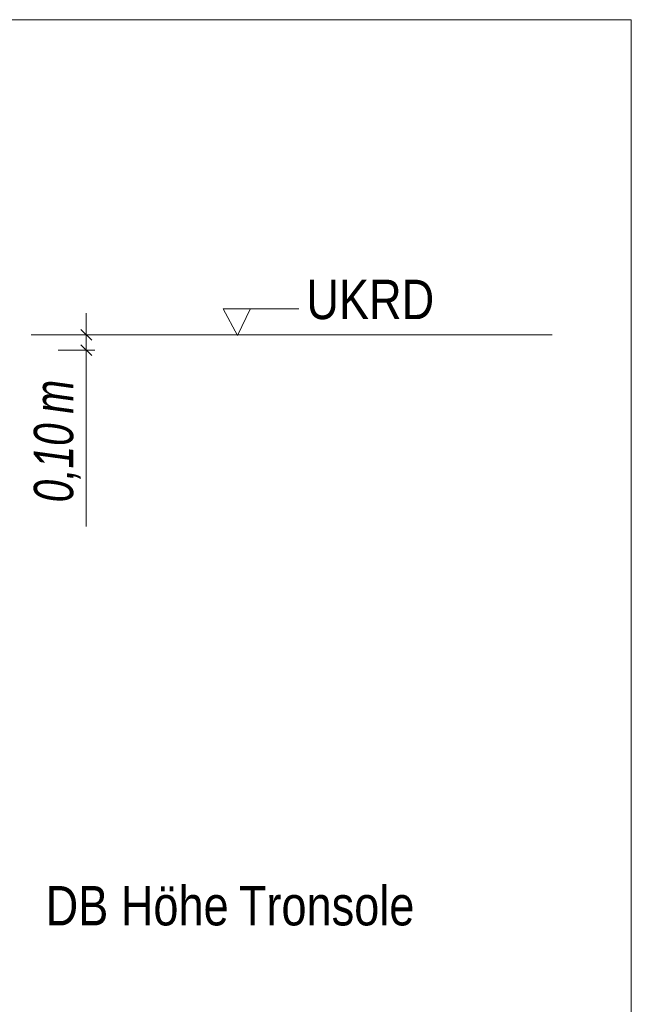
# Model space of a CAD drawing. Extents: x -500 to 300, y 62 to 1162.
# Tile 184 of 256: x 165 to 186, y 928 to 963. Entities that reach past the tile are written whole.
import ezdxf
from ezdxf.lldxf.tags import DXFTag

# ---------------------------------------------------------------- set-up
doc = ezdxf.new("R2010")
doc.units = 0
doc.layers.get('0').update_dxf_attribs({"lineweight": 13})
doc.layers.add('E_Aussparung Bemaßung-A06G93S68I', color=5, linetype='Continuous', lineweight=9, true_color=0x0000ff)
doc.layers.add('E_Detail_Beschriftung', color=7, linetype='Continuous', lineweight=13, true_color=0x009900)
doc.layers.add('E_Detail_Linie_Text_Bem', color=7, linetype='Continuous', lineweight=13)
doc.styles.get("Standard").update_dxf_attribs({"font": 'ARIALN.TTF'})
tags = doc.linetypes.add('fein_strichliert-A06G93S58I', pattern=[4, 1, -2, 1]).pattern_tags.tags
tags[8:9] = [DXFTag(74, 4), DXFTag(75, 0), DXFTag(340, '0'), DXFTag(46, 0.0), DXFTag(50, 0.0), DXFTag(44, 0.0), DXFTag(45, 0.0)]
tags[6:7] = [DXFTag(74, 4), DXFTag(75, 0), DXFTag(340, '0'), DXFTag(46, 0.0), DXFTag(50, 0.0), DXFTag(44, 0.0), DXFTag(45, 0.0)]
tags[4:5] = [DXFTag(74, 4), DXFTag(75, 0), DXFTag(340, '0'), DXFTag(46, 0.0), DXFTag(50, 0.0), DXFTag(44, 0.0), DXFTag(45, 0.0)]

# ---------------------------------------------------------------- blocks, each defined once
blk = doc.blocks.new('Referenz-A06G93SG8I')
at = {"layer": 'E_Aussparung Bemaßung-A06G93S68I', "linetype": 'Continuous', "ltscale": 0.13}
for p, q in [((167.085, 952.875), (167.085, 945.294)), ((166.894, 952.302), (167.276, 951.92)), ((167.385, 952.111), (166.085, 952.111)), ((167.385, 951.569), (166.085, 951.569)), ((166.894, 951.76), (167.276, 951.378))]:
    blk.add_line(p, q, dxfattribs=at)
at = {"layer": 'E_Detail_Linie_Text_Bem', "linetype": 'fein_strichliert-A06G93S58I', "ltscale": 0.65}
for p, q in [((186.453, 963.31), (123.683, 963.31)), ((186.453, 901.993), (186.453, 963.31))]:
    blk.add_line(p, q, dxfattribs=at)
at = {"layer": 'E_Detail_Linie_Text_Bem', "color": 0, "linetype": 'Continuous', "ltscale": 0.13}
for p, q in [((172.463, 952.089), (171.953, 953.039)), ((171.953, 953.039), (174.637, 953.039)), ((172.92, 953.043), (172.463, 952.089))]:
    blk.add_line(p, q, dxfattribs=at)
at = {"layer": 'E_Detail_Linie_Text_Bem', "linetype": 'Continuous', "ltscale": 0.13}
blk.add_line((165.128, 952.111), (183.635, 952.111), dxfattribs=at)
at = {"layer": 'E_Aussparung Bemaßung-A06G93S68I', "linetype": 'Continuous', "ltscale": 0.13, "char_height": 1.4, "attachment_point": 1, "rotation": 90}
for s, insert in [('{\\W0.9;\\fArial Narrow|b0|i1;m}', (165.219, 949.309)), ('{\\W0.9;\\fArial Narrow|b0|i1;0,10 }', (165.219, 946.156))]:
    blk.add_mtext(s, dxfattribs=dict(at, insert=insert))
at = {"layer": 'E_Detail_Beschriftung', "linetype": 'Continuous', "ltscale": 0.13, "insert": (174.906, 954.068), "char_height": 1.4, "attachment_point": 1}
blk.add_mtext('{\\fArial Narrow;UKRD}', dxfattribs=at)
at = {"layer": 'E_Detail_Beschriftung', "color": 1, "linetype": 'Continuous', "ltscale": 0.13, "true_color": 0xff0000, "char_height": 1.4, "attachment_point": 1}
for s, insert in [('{\\fArial Narrow;DB}', (165.639, 932.522)), ('{\\fArial Narrow;Höhe}', (168.311, 932.522)), ('{\\fArial Narrow;Tronsole}', (172.506, 932.522))]:
    blk.add_mtext(s, dxfattribs=dict(at, insert=insert))

msp = doc.modelspace()

# ---------------------------------------------------------------- block references
at = {"color": 8, "lineweight": 25, "ltscale": 0.25, "true_color": 0x808080}
msp.add_blockref('Referenz-A06G93SG8I', (0, 0), dxfattribs=at)

doc.saveas('drawing.dxf')
